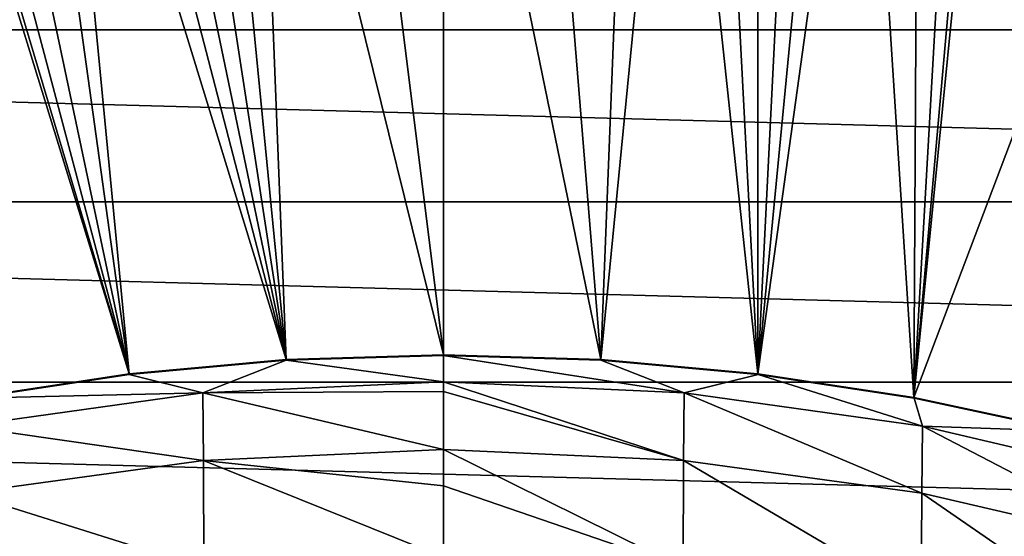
# Model space of a CAD drawing. Header units: metres. Extents: x -25 to 70, y -235 to 25.
# Tile 56 of 89: x -2.52 to 3.33, y 14.43 to 17.49. Entities that reach past the tile are written whole.
import ezdxf

# ---------------------------------------------------------------- set-up
doc = ezdxf.new("R2010")
doc.units = ezdxf.units.M
doc.layers.add('solid_10481012', color=7, linetype='CONTINUOUS')

msp = doc.modelspace()

# ---------------------------------------------------------------- linework, layer by layer
at = {"layer": 'solid_10481012'}
for points in [[(-0.933872, 15.474991, 287.458893), (-1.374477, 19.990763, 155.995056), (-1.626919, 19.976357, 155.86348)], [(-0.933872, 15.474991, 287.458893), (-1.111791, 20.003328, 156.103912), (-1.374477, 19.990763, 155.995056)], [(-0.564043, 20.021196, 156.250687), (-1.111791, 20.003328, 156.103912), (0, 15.503139, 287.459015)], [(-0.933872, 15.474991, 287.458893), (0, 15.503139, 287.459015), (-1.111791, 20.003328, 156.103912)], [(-0.564043, 20.021196, 156.250687), (0, 15.503139, 287.459015), (0, 20.027439, 156.300003)], [(0, 20.027439, 156.300003), (0, 15.503139, 287.459015), (0.934353, 15.474962, 287.458862)], [(0.564048, 20.021196, 156.250687), (0, 20.027439, 156.300003), (0.934353, 15.474962, 287.458862)], [(1.1118, 20.003328, 156.103912), (0.564048, 20.021196, 156.250687), (0.934353, 15.474962, 287.458862)], [(1.374493, 19.990763, 155.995041), (1.1118, 20.003328, 156.103912), (0.934353, 15.474962, 287.458862)], [(1.374493, 19.990763, 155.995041), (0.934353, 15.474962, 287.458862), (1.866153, 15.390412, 287.459015)], [(1.626952, 19.976355, 155.863449), (1.374493, 19.990763, 155.995041), (1.866153, 15.390412, 287.459015)], [(-0.933872, 15.474991, 287.458893), (-2.092762, 19.944281, 155.53653), (-2.302212, 19.927874, 155.343979)], [(-0.933872, 15.474991, 287.458893), (-1.867005, 19.960657, 155.71022), (-2.092762, 19.944281, 155.53653)], [(-0.933872, 15.474991, 287.458893), (-1.626919, 19.976357, 155.86348), (-1.867005, 19.960657, 155.71022)], [(1.867028, 19.960655, 155.710205), (1.626952, 19.976355, 155.863449), (1.866153, 15.390412, 287.459015)], [(2.092798, 19.944277, 155.536499), (1.867028, 19.960655, 155.710205), (1.866153, 15.390412, 287.459015)], [(2.302236, 19.927872, 155.343948), (2.092798, 19.944277, 155.536499), (1.866153, 15.390412, 287.459015)], [(-1.86553, 15.390486, 287.459045), (-3.200663, 19.863878, 153.614136), (-3.249999, 19.875484, 153.052887)], [(-2.791006, 15.249826, 287.459381), (-1.86553, 15.390486, 287.459045), (-3.249999, 19.875484, 153.052887)], [(-1.86553, 15.390486, 287.459045), (-2.817591, 19.885048, 154.669785), (-3.055262, 19.867779, 154.158096)], [(-1.86553, 15.390486, 287.459045), (-2.493763, 19.912104, 155.13414), (-2.817591, 19.885048, 154.669785)], [(-1.86553, 15.390486, 287.459045), (-2.302212, 19.927874, 155.343979), (-2.493763, 19.912104, 155.13414)], [(-1.86553, 15.390486, 287.459045), (-0.933872, 15.474991, 287.458893), (-2.302212, 19.927874, 155.343979)], [(2.4938, 19.9121, 155.134094), (2.302236, 19.927872, 155.343948), (1.866153, 15.390412, 287.459015)], [(2.4938, 19.9121, 155.134094), (1.866153, 15.390412, 287.459015), (2.79159, 15.249722, 287.45932)], [(2.817631, 19.885044, 154.669708), (2.4938, 19.9121, 155.134094), (2.79159, 15.249722, 287.45932)], [(3.05528, 19.867777, 154.158051), (2.817631, 19.885044, 154.669708), (2.79159, 15.249722, 287.45932)], [(3.249999, 19.875484, 153.052856), (3.200669, 19.863878, 153.614105), (2.79159, 15.249722, 287.45932)], [(4.528981, 19.842764, 146.860336), (3.249999, 19.875484, 153.052856), (2.79159, 15.249722, 287.45932)], [(-1.86553, 15.390486, 287.459045), (-3.055262, 19.867779, 154.158096), (-3.200663, 19.863878, 153.614136)], [(3.200669, 19.863878, 153.614105), (3.05528, 19.867777, 154.158051), (2.79159, 15.249722, 287.45932)], [(4.528981, 19.842764, 146.860336), (2.79159, 15.249722, 287.45932), (3.706886, 15.053425, 287.459686)], [(-18.403963, 17.433207), (-17.433207, 18.403959), (18.403963, 17.433207)], [(-17.433207, 18.403959), (17.433207, 18.403959), (18.403963, 17.433207)], [(-19.32082, 16.41123), (-18.403963, 17.433207), (19.32082, 16.41123)], [(-18.403963, 17.433207), (18.403963, 17.433207), (19.32082, 16.41123)], [(-20.180984, 15.341129), (-19.32082, 16.41123), (20.180984, 15.341129)], [(-19.32082, 16.41123), (19.32082, 16.41123), (20.180984, 15.341129)], [(-0.934208, 15.47105, 287.634949), (0, 15.343018, 291.087952), (0, 15.499282, 287.635101)], [(-0.933872, 15.474991, 287.458893), (-0.934208, 15.47105, 287.634949), (0, 15.499282, 287.635101)], [(0, 15.500656, 287.547028), (0, 15.503139, 287.459015), (-0.933872, 15.474991, 287.458893)], [(0, 15.500656, 287.547028), (-0.933872, 15.474991, 287.458893), (0, 15.499282, 287.635101)], [(0, 15.503139, 287.459015), (0.934722, 15.471019, 287.634949), (0.934353, 15.474962, 287.458862)], [(0, 15.500656, 287.547028), (0.934722, 15.471019, 287.634949), (0, 15.503139, 287.459015)], [(0, 15.500656, 287.547028), (0, 15.499282, 287.635101), (0.934722, 15.471019, 287.634949)], [(1.427733, 15.277085, 291.083466), (0.934722, 15.471019, 287.634949), (0, 15.499282, 287.635101)], [(0, 15.343018, 291.087952), (1.427733, 15.277085, 291.083466), (0, 15.499282, 287.635101)], [(-1.427733, 15.277085, 291.083466), (-0.934208, 15.47105, 287.634949), (-1.866456, 15.386414, 287.635071)], [(-1.86553, 15.390486, 287.459045), (-1.866456, 15.386414, 287.635071), (-0.934208, 15.47105, 287.634949)], [(-1.86553, 15.390486, 287.459045), (-0.934208, 15.47105, 287.634949), (-0.933872, 15.474991, 287.458893)], [(-1.427733, 15.277085, 291.083466), (0, 15.343018, 291.087952), (-0.934208, 15.47105, 287.634949)], [(0.934353, 15.474962, 287.458862), (0.934722, 15.471019, 287.634949), (1.866153, 15.390412, 287.459015)], [(1.427733, 15.277085, 291.083466), (1.867084, 15.386338, 287.63501), (0.934722, 15.471019, 287.634949)], [(1.866153, 15.390412, 287.459015), (0.934722, 15.471019, 287.634949), (1.867084, 15.386338, 287.63501)], [(-1.427733, 15.277085, 291.083466), (-1.866456, 15.386414, 287.635071), (-2.792495, 15.245624, 287.635284)], [(-2.791006, 15.249826, 287.459381), (-2.792495, 15.245624, 287.635284), (-1.866456, 15.386414, 287.635071)], [(-2.791006, 15.249826, 287.459381), (-1.866456, 15.386414, 287.635071), (-1.86553, 15.390486, 287.459045)], [(1.427733, 15.277085, 291.083466), (2.843304, 15.08023, 291.068909), (1.867084, 15.386338, 287.63501)], [(1.866153, 15.390412, 287.459015), (1.867084, 15.386338, 287.63501), (2.79159, 15.249722, 287.45932)], [(2.843304, 15.08023, 291.068909), (2.793061, 15.245521, 287.635223), (1.867084, 15.386338, 287.63501)], [(2.79159, 15.249722, 287.45932), (1.867084, 15.386338, 287.63501), (2.793061, 15.245521, 287.635223)], [(-20.981876, 14.22615), (-20.180984, 15.341129), (20.981876, 14.22615)], [(-20.180984, 15.341129), (20.180984, 15.341129), (20.981876, 14.22615)], [(-1.427733, 15.277085, 291.083466), (0, 15.285131, 291.74292), (0, 15.343018, 291.087952)], [(1.425501, 14.876669, 294.482239), (1.427733, 15.277085, 291.083466), (0, 15.343018, 291.087952)], [(0, 15.285131, 291.74292), (1.425501, 14.876669, 294.482239), (0, 15.343018, 291.087952)], [(-2.843304, 15.08023, 291.068909), (-1.427733, 15.277085, 291.083466), (-2.792495, 15.245624, 287.635284)], [(-1.425501, 14.876669, 294.482239), (-1.427733, 15.277085, 291.083466), (-2.843304, 15.08023, 291.068909)], [(-1.427733, 15.277085, 291.083466), (0, 14.941898, 294.492096), (0, 15.285131, 291.74292)], [(-1.425501, 14.876669, 294.482239), (0, 14.941898, 294.492096), (-1.427733, 15.277085, 291.083466)], [(0, 15.285131, 291.74292), (0, 14.941898, 294.492096), (1.425501, 14.876669, 294.482239)], [(1.425501, 14.876669, 294.482239), (2.838858, 14.681704, 294.453461), (1.427733, 15.277085, 291.083466)], [(2.838858, 14.681704, 294.453461), (2.843304, 15.08023, 291.068909), (1.427733, 15.277085, 291.083466)], [(2.79159, 15.249722, 287.45932), (2.793061, 15.245521, 287.635223), (3.706886, 15.053425, 287.459686)], [(2.843304, 15.08023, 291.068909), (3.708635, 15.049015, 287.635468), (2.793061, 15.245521, 287.635223)], [(3.706886, 15.053425, 287.459686), (2.793061, 15.245521, 287.635223), (3.708635, 15.049015, 287.635468)], [(-2.838858, 14.681704, 294.453461), (-1.425501, 14.876669, 294.482239), (-2.843304, 15.08023, 291.068909)], [(2.838858, 14.681704, 294.453461), (4.227963, 14.358468, 294.405792), (2.843304, 15.08023, 291.068909)], [(2.843304, 15.08023, 291.068909), (4.234586, 14.75386, 291.0448), (3.708635, 15.049015, 287.635468)], [(4.227963, 14.358468, 294.405792), (4.234586, 14.75386, 291.0448), (2.843304, 15.08023, 291.068909)], [(-1.425501, 14.876669, 294.482239), (0, 14.725494, 295.773865), (0, 14.941898, 294.492096)], [(1.423395, 14.237262, 297.814209), (1.425501, 14.876669, 294.482239), (0, 14.941898, 294.492096)], [(0, 14.725494, 295.773865), (1.423395, 14.237262, 297.814209), (0, 14.941898, 294.492096)], [(-1.423395, 14.237262, 297.814209), (-1.425501, 14.876669, 294.482239), (-2.838858, 14.681704, 294.453461)], [(-1.425501, 14.876669, 294.482239), (0, 14.301125, 297.830444), (0, 14.725494, 295.773865)], [(-1.423395, 14.237262, 297.814209), (0, 14.301125, 297.830444), (-1.425501, 14.876669, 294.482239)], [(1.423395, 14.237262, 297.814209), (2.834666, 14.045202, 297.771362), (1.425501, 14.876669, 294.482239)], [(2.834666, 14.045202, 297.771362), (2.838858, 14.681704, 294.453461), (1.425501, 14.876669, 294.482239)], [(-2.834666, 14.045202, 297.771362), (-1.423395, 14.237262, 297.814209), (-2.838858, 14.681704, 294.453461)], [(0, 14.725494, 295.773865), (0, 14.301125, 297.830444), (1.423395, 14.237262, 297.814209)], [(2.834666, 14.045202, 297.771362), (4.22172, 13.726782, 297.700287), (2.838858, 14.681704, 294.453461)], [(4.22172, 13.726782, 297.700287), (4.227963, 14.358468, 294.405792), (2.838858, 14.681704, 294.453461)]]:
    msp.add_3dface(points, dxfattribs=at)

doc.saveas('drawing.dxf')
